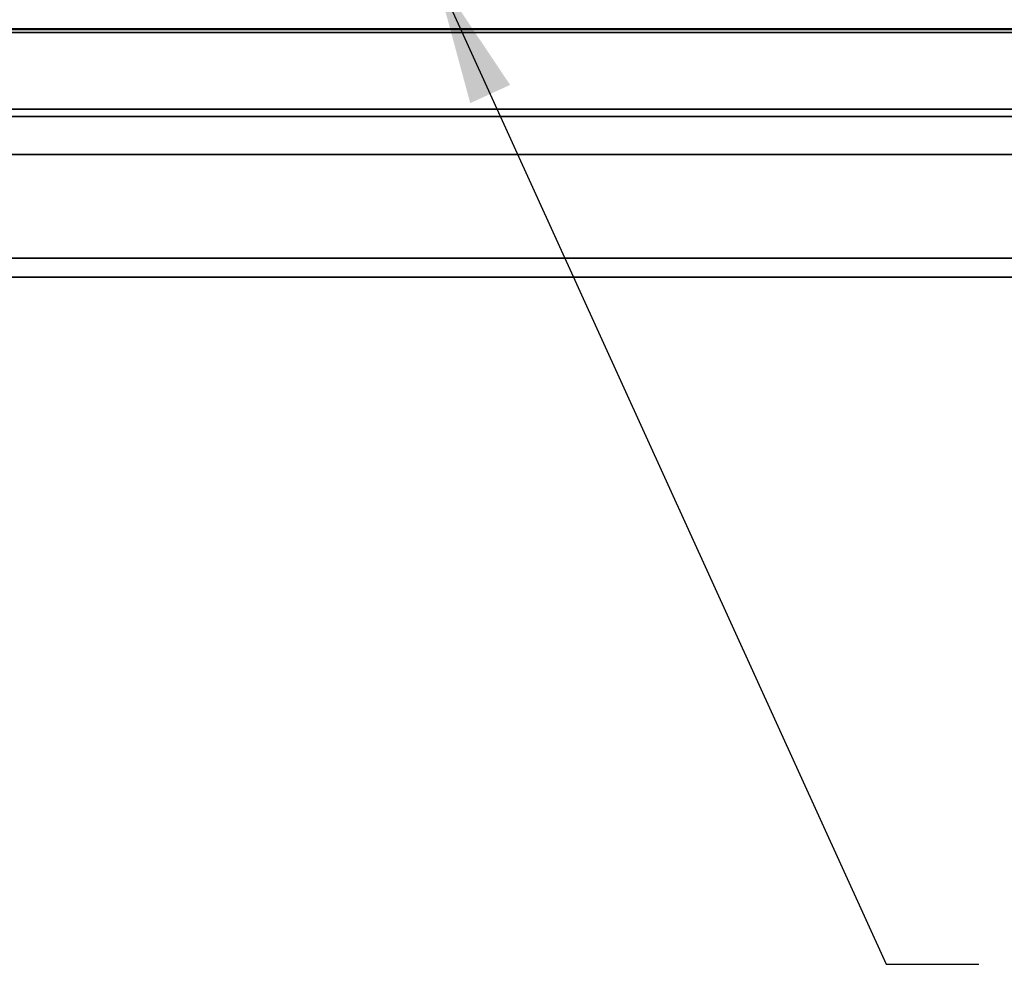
# Model space of a CAD drawing. Header units: millimetres. Extents: x 0 to 1118, y 0 to 864.
# Tile 208 of 250: x 976 to 1010, y 414 to 446. Entities that reach past the tile are written whole.
import ezdxf

# ---------------------------------------------------------------- set-up
doc = ezdxf.new("R2010")
doc.units = ezdxf.units.MM
doc.styles.add('SLDTEXTSTYLE0', font='TXT', dxfattribs={"width": 0.605})
doc.dimstyles.new('SLDDIMSTYLE0', dxfattribs={"dimtxt": 0.18, "dimasz": 4.572, "dimexe": 0, "dimexo": 0.0625, "dimgap": 0, "dimtad": 0, "dimtih": 1, "dimtoh": 1, "dimdec": 0, "dimrnd": 1e-09, "dimzin": 0, "dimdsep": 46, "dimtxsty": 'Standard', "dimsah": 1, "dimcen": 0.09, "dimadec": 0, "dimazin": 0, "dimtfac": 4.572, "dimtdec": 0, "dimtofl": 0, "dimtmove": 0, "dimatfit": 3, "dimfxl": 1, "dimfrac": 2, "dimtolj": 1, "dimtzin": 0, "dimarcsym": 0})
doc.dimstyles.new('SLDDIMSTYLE4', dxfattribs={"dimtxt": 4.233333, "dimasz": 4.572, "dimexe": 0, "dimexo": 0.0625, "dimgap": 1.058333, "dimtad": 0, "dimtih": 1, "dimtoh": 1, "dimdec": 1, "dimlfac": 4, "dimrnd": 1e-09, "dimzin": 12, "dimdsep": 46, "dimtxsty": 'SLDTEXTSTYLE0', "dimsah": 1, "dimcen": 0.09, "dimadec": 0, "dimazin": 3, "dimtfac": 1, "dimtmove": 0, "dimatfit": 0, "dimfxl": 1, "dimfrac": 2, "dimtolj": 1, "dimtzin": 12, "dimarcsym": 0})

# ---------------------------------------------------------------- blocks, each defined once
blk = doc.blocks.new('_D_29')
at = {"color": 7, "linetype": 'Continuous', "lineweight": 0}
for p, q in [((1077.94, 448.274), (1077.94, 457.799)), ((936.761, 448.274), (1079.54, 448.274)), ((1038.652, 437.349), (1079.54, 437.349)), ((1077.94, 428.274), (1077.94, 437.349)), ((1062.801, 431.523), (1061.346, 431.523)), ((1061.346, 431.523), (1061.346, 425.026)), ((1070.886, 431.523), (1072.341, 431.523)), ((1072.341, 431.523), (1072.341, 425.026)), ((1074.765, 428.274), (1077.94, 428.274)), ((1061.346, 425.026), (1062.801, 425.026)), ((1072.341, 425.026), (1070.886, 425.026))]:
    blk.add_line(p, q, dxfattribs=at)
at = {"color": 7, "linetype": 'Continuous', "lineweight": 18}
for points in [[(1077.94, 448.274), (1078.702, 452.846), (1077.178, 452.846)], [(1077.94, 437.349), (1077.178, 432.777), (1078.702, 432.777)]]:
    blk.add_solid(points, dxfattribs=at)
at = {"color": 7, "linetype": 'Continuous', "lineweight": 18, "char_height": 4.2333, "attachment_point": 1, "style": 'SLDTEXTSTYLE0'}
for s, insert in [('3X', (1039.841, 430.483)), ('43.7', (1048.572, 430.483)), ('1.7', (1062.801, 430.483))]:
    blk.add_mtext(s, dxfattribs=dict(at, insert=insert))

msp = doc.modelspace()

# ---------------------------------------------------------------- linework, layer by layer
at = {"color": 7, "linetype": 'Continuous', "lineweight": 35}
for p, q in [((930.212, 445.849), (1048.962, 445.849)), ((1048.962, 445.833), (930.212, 445.833)), ((930.212, 445.724), (1048.962, 445.724)), ((930.212, 443.095), (1048.962, 443.095)), ((1048.962, 442.849), (930.212, 442.849)), ((1011.291, 441.546), (972.97, 441.546)), ((942.122, 438.001), (1037.052, 438.001)), ((1037.052, 437.349), (942.122, 437.349))]:
    msp.add_line(p, q, dxfattribs=at)

# ---------------------------------------------------------------- dimensions: what is measured, and where the dimension line sits
at = {"color": 7, "linetype": 'Continuous', "lineweight": 18}
dim = msp.add_linear_dim(base=(1077.94, 448.274), p1=(1037.052, 437.349), p2=(935.161, 448.274), angle=90, text='3X <>', dimstyle='SLDDIMSTYLE4', dxfattribs=at)
dim.commit()
dim.dimension.update_dxf_attribs({"geometry": '_D_29', "text_midpoint": (1077.94, 428.274), "dimtype": 160})

# ---------------------------------------------------------------- leaders
at = {"color": 7, "linetype": 'Continuous', "lineweight": 0}
msp.add_leader([(990.065, 447.781), (1005.532, 413.801), (1008.707, 413.801)], dimstyle='SLDDIMSTYLE0', dxfattribs=at)

doc.saveas('drawing.dxf')
